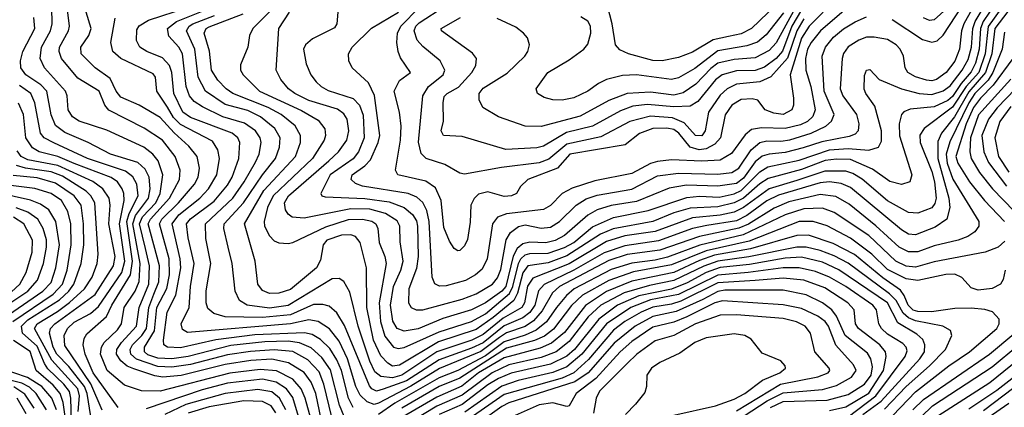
# Model space of a CAD drawing. Extents: x 997026 to 1115308, y 536381 to 619039.
# Tile 51 of 256: x 1023230 to 1027467, y 546206 to 547872. Entities that reach past the tile are written whole.
import ezdxf

# ---------------------------------------------------------------- set-up
doc = ezdxf.new("R2010")
doc.units = 0

msp = doc.modelspace()

# ---------------------------------------------------------------- linework, layer by layer
at = {"layer": '0CON20XD'}
for points in [[(1024323.4, 547925), (1024233.9, 547835), (1024218.8, 547805), (1024211.5, 547755), (1024181.1, 547678.9), (1024180.5, 547655), (1024191.8, 547635), (1024262, 547565), (1024442.7, 547482.7), (1024515, 547440.3), (1024543.1, 547403.1), (1024546.9, 547375), (1024540.8, 547355), (1024491, 547275), (1024321.3, 547115), (1024297.3, 547065), (1024282, 547005), (1024283.3, 546985), (1024305, 546943.3), (1024325, 546921.8), (1024345, 546913.8), (1024385, 546910), (1024405, 546914.1), (1024548.1, 546981.9), (1024645, 547013.4), (1024705, 547015.6), (1024745.6, 547005.6), (1024762.7, 546995), (1024771.2, 546975), (1024777, 546915), (1024801.3, 546855), (1024806.8, 546825), (1024776.9, 546655), (1024783.1, 546575), (1024802.1, 546512.1), (1024838.5, 546465), (1024858.7, 546458.7), (1024885, 546463.2), (1025035, 546530.9), (1025175, 546574.4), (1025235, 546607.6), (1025338.7, 546695), (1025352.6, 546725), (1025376.2, 546825), (1025386.5, 546845), (1025405, 546862), (1025425, 546867.6), (1025505, 546869.4), (1025575, 546892.8), (1025614.2, 546915), (1025695, 546981.6), (1025785, 547022.2), (1025935, 547052.2), (1026101.5, 547108.5), (1026155, 547114.2), (1026240.2, 547109.8), (1026305, 547124.5), (1026335, 547138.7), (1026415, 547219), (1026449.6, 547240.4), (1026585, 547268.8), (1026715, 547312.5), (1026795, 547318.8), (1026885, 547311.2), (1026925.3, 547324.7), (1026939.5, 547350.5), (1026938.3, 547395), (1026910.1, 547500.1), (1026871.3, 547555), (1026864.3, 547574.3), (1026865, 547632.5), (1026875, 547655.7), (1026888, 547658), (1026929.2, 547615), (1027025.4, 547575.4), (1027100.8, 547555), (1027155, 547550.3), (1027203.6, 547566.4), (1027235, 547587.5), (1027286.1, 547655), (1027311.8, 547701.8), (1027326.1, 547753.9), (1027331.6, 547835), (1027342.2, 547865), (1027460.9, 548065)], [(1026985, 547872.9), (1027115, 547787.7), (1027155, 547775.3), (1027179, 547781), (1027204.4, 547805.6), (1027340, 548015)], [(1027430.3, 547945), (1027376.7, 547865), (1027365.6, 547834.4), (1027359.1, 547745), (1027343.7, 547685), (1027325, 547648), (1027281.6, 547598.4), (1027245, 547542.5), (1027225, 547525.6), (1027165, 547497.5), (1027061.7, 547488.3), (1027035, 547476.7), (1027024.7, 547465), (1027015.2, 547425), (1027016.4, 547373.6), (1027070, 547205), (1027061.4, 547175), (1027025.4, 547164.6), (1026975, 547176.4), (1026900.2, 547230.2), (1026805, 547271), (1026745, 547273.5), (1026696.6, 547266.6), (1026595, 547228.4), (1026450.7, 547189.3), (1026415, 547166.8), (1026345, 547105.5), (1026305.2, 547084.8), (1026235, 547068.4), (1026115, 547062.8), (1026045, 547041.6), (1025955, 547004.4), (1025783.9, 546973.9), (1025729.5, 546950.5), (1025585, 546856.9), (1025505, 546827.4), (1025416.6, 546815), (1025395.1, 546784.9), (1025372.6, 546697.4), (1025357.4, 546665), (1025267.5, 546592.5), (1025195, 546540), (1025032.3, 546487.7), (1024865, 546387.3), (1024835, 546382.5), (1024815, 546395.2), (1024785, 546427.9), (1024752.7, 546495), (1024724.1, 546635), (1024722.1, 546805), (1024695, 546914.4), (1024675, 546940.3), (1024655, 546946.9), (1024615, 546946.4), (1024552.1, 546925), (1024535.7, 546905), (1024525, 546839.2), (1024506.8, 546805), (1024395, 546712.3), (1024345, 546696.7), (1024305, 546695.2), (1024275, 546707.7), (1024254.7, 546735.3), (1024243.8, 546835), (1024197, 546995), (1024281.2, 547138.8), (1024416.5, 547285), (1024438.7, 547345), (1024438.6, 547375), (1024415.7, 547415.7), (1024355.3, 547465), (1024300, 547495), (1024148, 547555), (1024118.8, 547575), (1024082.4, 547612.4), (1024055.7, 547655), (1024047.7, 547737.7), (1024024, 547815), (1024032.6, 547835), (1024045, 547842.1), (1024192.4, 547897.6)], [(1027355, 547966.7), (1027293.8, 547855), (1027283.2, 547825), (1027274.9, 547745), (1027255, 547694.2), (1027217.3, 547645), (1027175, 547615.5), (1027155, 547609.8), (1027132.4, 547612.4), (1027085, 547626.4), (1027051.8, 547645), (1027040, 547665), (1027032.9, 547715), (1027019.4, 547745), (1027001.3, 547765), (1026965, 547787), (1026907.5, 547797.5), (1026875, 547797), (1026841.8, 547785), (1026795, 547755.3), (1026775, 547726.5), (1026768.9, 547705), (1026761.6, 547575), (1026772.6, 547545), (1026831, 547465), (1026841.9, 547425), (1026838.5, 547395), (1026825, 547380.7), (1026800.2, 547369.8), (1026682.2, 547347.8), (1026601.8, 547321.8), (1026525, 547301.7), (1026455, 547294.6), (1026425, 547285.7), (1026395, 547260.7), (1026345, 547191), (1026315, 547168.8), (1026235, 547156.1), (1026099.1, 547160.9), (1026025, 547148.1), (1025885, 547091.2), (1025775, 547073.8), (1025715.3, 547054.7), (1025675, 547032.1), (1025574.7, 546945.3), (1025535, 546923.5), (1025495, 546913.4), (1025425, 546916.1), (1025395, 546909.2), (1025371.5, 546888.5), (1025353.6, 546856.4), (1025322.1, 546725), (1025305, 546705.1), (1025235, 546655.7), (1025175, 546624.6), (1025051.8, 546588.2), (1024945, 546543.9), (1024885, 546532.8), (1024855, 546544.2), (1024836.5, 546576.5), (1024825.4, 546645), (1024838.7, 546725), (1024870.5, 546795), (1024880.3, 546835), (1024867.9, 546917.9), (1024865.7, 546985), (1024855, 547007.4), (1024805, 547039.7), (1024737.3, 547057.3), (1024655, 547058.7), (1024455, 547019.8), (1024403.5, 547023.5), (1024385.9, 547035.9), (1024373.4, 547055), (1024370, 547085), (1024386.7, 547115), (1024560.4, 547265), (1024601.9, 547305), (1024638.5, 547355), (1024646.5, 547395), (1024639.5, 547445), (1024625, 547467.6), (1024597.9, 547487.9), (1024475, 547525.1), (1024414.1, 547555), (1024386.8, 547575), (1024354, 547615), (1024334.1, 547655), (1024344.8, 547835), (1024391.1, 547905)], [(1026519.4, 547970.6), (1026379.4, 547835), (1026335, 547811.7), (1026280.8, 547800.8), (1026213.8, 547786.2), (1026125, 547733.1), (1026065, 547709.2), (1025995, 547695.6), (1025955, 547696.7), (1025850.8, 547725), (1025812.6, 547742.6), (1025794.1, 547764.1), (1025779.4, 547855), (1025748.1, 547978.1)], [(1024527, 546155), (1024504.4, 546265), (1024485, 546314.2), (1024455, 546356.3), (1024387.4, 546397.4), (1024315, 546412.4), (1024225, 546406.7), (1024115, 546390.4), (1023925, 546342.8), (1023845.6, 546335.6), (1023811.2, 546341.2), (1023721, 546371), (1023693.2, 546383.2), (1023665.3, 546405.3), (1023646.5, 546435), (1023648.7, 546455), (1023668.2, 546485), (1023733.1, 546555), (1023744, 546635), (1023785.7, 546735), (1023788.6, 546815), (1023771.2, 546888.8), (1023745.4, 546995), (1023758.8, 547025), (1023815.5, 547085), (1023834.9, 547125), (1023845.9, 547205), (1023826, 547266), (1023803.9, 547293.9), (1023763.9, 547323.9), (1023605, 547397.3), (1023486.1, 547436.1), (1023457.3, 547455), (1023438.8, 547485), (1023434.8, 547545), (1023427.1, 547565), (1023337.6, 547665), (1023318.9, 547705), (1023324.1, 547755), (1023362.2, 547825), (1023370.4, 547855), (1023368.1, 547925)], [(1024573.1, 546163.1), (1024539.6, 546305), (1024518.4, 546358.4), (1024470, 546410), (1024405, 546446.7), (1024325, 546453.9), (1024223.8, 546446.2), (1024125, 546432), (1023965, 546390.5), (1023885, 546379.4), (1023825, 546382.2), (1023733, 546413), (1023708.7, 546435), (1023706.2, 546455), (1023715.7, 546475), (1023756.4, 546515), (1023775.6, 546544.4), (1023785.3, 546635), (1023808.2, 546691.8), (1023828.4, 546745), (1023831.8, 546815), (1023782.9, 546995), (1023792.8, 547015), (1023875.6, 547105), (1023918.5, 547185), (1023920.8, 547225), (1023899.2, 547285), (1023845, 547355.2), (1023765.7, 547405.7), (1023613.5, 547483.5), (1023596.8, 547505), (1023572, 547565), (1023480.5, 547620.5), (1023409.6, 547705), (1023399.8, 547735), (1023402, 547755), (1023440, 547825), (1023444.4, 547845), (1023435.8, 547915)], [(1024627, 546167), (1024606.6, 546215), (1024567.1, 546367.1), (1024530.5, 546420.5), (1024485, 546461.3), (1024435, 546482.8), (1024385, 546490.3), (1024285, 546488.1), (1024138.7, 546471.3), (1023955, 546424.7), (1023885, 546414.4), (1023825, 546417.1), (1023782.4, 546432.4), (1023766.9, 546445), (1023767.9, 546465), (1023810.2, 546535), (1023819.8, 546635), (1023863.4, 546716.6), (1023875.1, 546775), (1023872.8, 546845), (1023831.3, 546995), (1023841.8, 547015), (1023913.2, 547085), (1023982.4, 547165), (1023999, 547195), (1024003.5, 547233.5), (1023993.8, 547285), (1023958.2, 547328.1), (1023895, 547385.5), (1023835, 547452.2), (1023745, 547504.3), (1023665, 547539.8), (1023646.1, 547565), (1023619.8, 547619.8), (1023555.4, 547665), (1023495.4, 547725), (1023492.7, 547755), (1023527.8, 547805), (1023538.2, 547835), (1023516.4, 547905)], [(1027468.3, 547818.3), (1027458, 547745), (1027417.4, 547645), (1027397.5, 547612.5), (1027340.9, 547555), (1027315, 547515.1), (1027233.2, 547346.8), (1027217.2, 547295), (1027220.9, 547255), (1027246.5, 547186.5), (1027357.2, 547005), (1027357.5, 546985), (1027339.8, 546960.2), (1027310.1, 546939.9), (1027269.2, 546925), (1027165, 546900.3), (1027094.8, 546874.8), (1027055, 546874.1), (1027015, 546895.2), (1026915, 546986.2), (1026799.3, 547079.3), (1026742.2, 547112.2), (1026675, 547121.2), (1026540.6, 547089.4), (1026477.6, 547062.3), (1026365.9, 546994.1), (1026325, 546975.9), (1026155, 546941), (1025985, 546882.3), (1025845, 546862.4), (1025765, 546837), (1025552.8, 546725), (1025522.4, 546697.6), (1025478.9, 546621.1), (1025442, 546578.1), (1025405, 546553.9), (1025325, 546526.6), (1025295, 546506.9), (1025215, 546445.8), (1025037.1, 546372.9), (1024913.1, 546296.9), (1024775, 546223.5), (1024755, 546218.3), (1024725, 546230.2), (1024695, 546258.3), (1024677.2, 546295), (1024640.7, 546415), (1024605, 546489.8), (1024563.6, 546543.6), (1024515, 546575.5), (1024475, 546582), (1024395.6, 546564.4), (1023952.8, 546527.2), (1023930.8, 546540.8), (1023925.7, 546565), (1023959.3, 546635), (1023964.6, 546725), (1023981.4, 546825), (1023954.8, 546935), (1023948.8, 546995), (1023965, 547016.5), (1024067.3, 547092.7), (1024125, 547160.8), (1024143.9, 547195), (1024173.5, 547275), (1024177.6, 547345), (1024169.5, 547365), (1024145.1, 547385.1), (1023965, 547452.5), (1023932.8, 547475), (1023893.8, 547555), (1023885.4, 547645), (1023874.5, 547675), (1023845, 547708.3), (1023776.7, 547735), (1023746.9, 547755), (1023733.1, 547783.1), (1023735, 547829.2), (1023745, 547845.3), (1023785, 547870.4), (1023951.8, 547925)], [(1027482.7, 547907.3), (1027426, 547835), (1027413, 547725), (1027387.1, 547645), (1027315, 547562.6), (1027252.8, 547455), (1027196.8, 547385), (1027181.6, 547348.4), (1027181.3, 547275), (1027228.3, 547105), (1027233, 547065), (1027220.4, 547015), (1027169.5, 546980.5), (1027085, 546947), (1027055, 546950.9), (1027025, 546969.3), (1026805, 547151.2), (1026765, 547168.8), (1026715.1, 547175.1), (1026675, 547170.4), (1026495, 547117.5), (1026445, 547093.5), (1026358.9, 547031.1), (1026315, 547008.4), (1026187.7, 546987.7), (1026125, 546975.3), (1025978.6, 546921.4), (1025835, 546900.6), (1025745, 546869.9), (1025614.7, 546795.3), (1025486.6, 546733.4), (1025463.1, 546706.9), (1025446.9, 546645), (1025425, 546613.6), (1025395, 546590.4), (1025315, 546556), (1025225, 546483.8), (1025175, 546459.8), (1025035, 546409.7), (1024895, 546320.3), (1024795, 546283.9), (1024765, 546275.5), (1024745.2, 546285), (1024735, 546298.3), (1024627.9, 546557.9), (1024595, 546611.6), (1024561.5, 546641.5), (1024535, 546648.4), (1024495, 546647.6), (1024396, 546604), (1024275, 546592.6), (1024115, 546595.5), (1024065, 546608.9), (1024040.2, 546630.2), (1024033.4, 546655), (1024033.2, 546706.8), (1024053.5, 546825), (1024031.3, 546931.3), (1024029.2, 546995), (1024147, 547105), (1024196.1, 547175), (1024245, 547260), (1024261.5, 547295), (1024268.7, 547345), (1024265.1, 547365.2), (1024245.2, 547395), (1024198, 547428), (1024105, 547454.6), (1024017.5, 547497.5), (1023981.2, 547521.2), (1023960.4, 547545), (1023946.5, 547585), (1023931.4, 547725), (1023915, 547754.1), (1023871.7, 547801.7), (1023866.5, 547835), (1023904.8, 547865.2), (1024055.2, 547925)], [(1027456.4, 547925), (1027397.2, 547842.8), (1027384.4, 547725), (1027357.6, 547645), (1027302.8, 547585), (1027245, 547496.5), (1027123.1, 547405), (1027103.9, 547376.1), (1027105.7, 547345), (1027155, 547220.4), (1027167, 547175), (1027174.2, 547105), (1027168.4, 547081.6), (1027155, 547063.8), (1027095, 547041), (1027055, 547043.8), (1026965, 547094.4), (1026855, 547186.9), (1026815, 547211.2), (1026785, 547221.6), (1026695, 547221.7), (1026575, 547180.9), (1026454.9, 547145.1), (1026345, 547064.5), (1026305, 547044.5), (1026245, 547031.7), (1026125, 547020.4), (1025965, 546962), (1025835, 546943.1), (1025755, 546918.4), (1025595, 546823), (1025438.6, 546761.4), (1025415, 546726.7), (1025402.1, 546655), (1025390.6, 546635), (1025310.5, 546589.5), (1025225, 546519), (1025176.2, 546495), (1025025.9, 546444.1), (1024875, 546343.7), (1024835, 546333.3), (1024785, 546339.2), (1024759, 546359), (1024736.8, 546405), (1024686.9, 546555), (1024651.5, 546701.5), (1024625, 546746.9), (1024605, 546759.6), (1024575, 546758.1), (1024385, 546643.2), (1024305, 546632.7), (1024208.6, 546645), (1024176.4, 546665), (1024157.8, 546705), (1024144.7, 546825), (1024127.6, 546895), (1024109, 546975), (1024109.8, 546995), (1024193, 547085), (1024275, 547206.1), (1024331.1, 547275), (1024348.8, 547325), (1024351.7, 547365), (1024328.1, 547405), (1024266.3, 547455), (1024211.6, 547481.6), (1024115, 547507.9), (1024029.3, 547565), (1023997.9, 547625), (1023984.6, 547745), (1023948.3, 547825), (1023959.2, 547845), (1023975.6, 547855), (1024069, 547891)], [(1024599.5, 547905), (1024595.5, 547855), (1024585, 547837.1), (1024490.3, 547789.7), (1024460, 547765), (1024452.2, 547745), (1024463, 547683), (1024483.8, 547635), (1024505.5, 547605), (1024526.9, 547585), (1024558.2, 547568.2), (1024665, 547534.2), (1024692.4, 547505), (1024707.7, 547462.3), (1024712.4, 547365), (1024688.9, 547305), (1024665.1, 547274.9), (1024567, 547205), (1024525.8, 547125), (1024530, 547115), (1024545, 547110.9), (1024715, 547103.7), (1024819.8, 547089.8), (1024885.3, 547065.3), (1024921, 547035), (1024937.5, 547007.5), (1024942.5, 546985), (1024944.9, 546855), (1024937.8, 546802.2), (1024905.2, 546715), (1024904, 546655), (1024915, 546635.6), (1024936.2, 546625), (1024965, 546624.8), (1025135, 546671), (1025195, 546693.9), (1025265, 546735.7), (1025287, 546763), (1025301.3, 546798.7), (1025323.7, 546926.3), (1025342, 546958), (1025376.5, 546983.5), (1025405, 546990.2), (1025475, 546976.2), (1025515, 546980.7), (1025553.7, 547005), (1025624.4, 547075.6), (1025667.4, 547102.6), (1025715, 547118.1), (1025865, 547143.6), (1025975, 547201.2), (1026065, 547212.6), (1026235, 547207.7), (1026295, 547216.2), (1026325, 547234.8), (1026377.5, 547312.5), (1026415, 547344.1), (1026445, 547351.3), (1026505, 547349.9), (1026545, 547356.4), (1026636.1, 547385), (1026699.3, 547415), (1026724.2, 547435.8), (1026735.2, 547465), (1026691.8, 547565), (1026683.2, 547715), (1026697.4, 547755), (1026732.9, 547797.1), (1026775, 547833.1), (1026825, 547863.5), (1026875, 547884.8)], [(1026777.6, 547912.4), (1026676.3, 547825), (1026636.2, 547775), (1026620.4, 547745), (1026612.4, 547705), (1026613.8, 547655), (1026634.7, 547584.7), (1026654.1, 547485), (1026643.4, 547456.6), (1026620.7, 547435), (1026589.6, 547420.4), (1026525, 547404.4), (1026422.6, 547407.4), (1026380, 547400), (1026352.4, 547377.6), (1026292.8, 547297.2), (1026245, 547269.2), (1026166.2, 547263.8), (1026035, 547269.8), (1025975, 547263.5), (1025945, 547253.9), (1025865, 547211.2), (1025705, 547180.4), (1025608.2, 547148.2), (1025564.8, 547125.2), (1025515, 547074.2), (1025485, 547056.6), (1025325, 547037.4), (1025286.5, 547023.5), (1025264.8, 546995), (1025241.9, 546845), (1025220.1, 546799.9), (1025191.5, 546775), (1025148.1, 546751.9), (1025065, 546728.8), (1025036.8, 546726.7), (1025017, 546737), (1025005.7, 546765), (1024992.3, 547005), (1024981.9, 547051.9), (1024965, 547086.4), (1024939.3, 547109.3), (1024902.5, 547125), (1024705, 547156.9), (1024675, 547167.6), (1024656.6, 547185), (1024661.1, 547205), (1024715.5, 547244.4), (1024739.7, 547270.3), (1024772.7, 547345), (1024779.8, 547375), (1024756.6, 547546.6), (1024731.2, 547601.2), (1024661.5, 547665), (1024646.5, 547695), (1024645.5, 547725), (1024660.9, 547755), (1024744.5, 547835.5), (1024860.8, 547905)], [(1026687.2, 547905), (1026628.3, 547845), (1026595, 547792.5), (1026545.6, 547635), (1026560.5, 547535), (1026560.5, 547505), (1026552.5, 547485), (1026515, 547465.3), (1026475, 547470), (1026438.6, 547485), (1026406.8, 547526.8), (1026382.7, 547532.7), (1026335, 547528.9), (1026295.3, 547505), (1026266.2, 547463.8), (1026245.7, 547365), (1026222.2, 547337.8), (1026185, 547317.9), (1026153.6, 547313.6), (1026115, 547324.2), (1026066.1, 547385), (1026045, 547400.1), (1026015, 547405.9), (1025955, 547404.5), (1025897.5, 547382.5), (1025835.3, 547334.7), (1025597.5, 547295), (1025545, 547233.5), (1025417.5, 547185), (1025385.8, 547155), (1025368, 547125), (1025346.2, 547115), (1025315, 547112.9), (1025245, 547132.4), (1025205, 547121.8), (1025185.6, 547104.4), (1025171.2, 547075), (1025168.3, 547001.7), (1025157.3, 546927.3), (1025145, 546900.8), (1025125, 546880), (1025115, 546878.6), (1025099.4, 546889.4), (1025079.8, 546919.8), (1025055, 546978.8), (1025043.5, 547095), (1025019.7, 547149.7), (1024978, 547178), (1024858, 547205), (1024846.9, 547225), (1024869.4, 547355), (1024871.2, 547415), (1024864.8, 547474.8), (1024842.3, 547565), (1024865, 547610.5), (1024912, 547645), (1024869.1, 547709.1), (1024858.5, 547735), (1024852.8, 547775), (1024856.5, 547815), (1024870.2, 547845), (1024949.4, 547925)], [(1026605, 547876.5), (1026575, 547825.2), (1026535, 547706.5), (1026463.1, 547626.9), (1026415, 547605.7), (1026315, 547595.8), (1026275.3, 547575), (1026245, 547548.6), (1026193.8, 547475), (1026179.4, 547395), (1026165, 547372.9), (1026137.9, 547375), (1026089.7, 547429.7), (1026040.1, 547449.9), (1025945, 547457.6), (1025855.3, 547435.3), (1025731.5, 547368.5), (1025585, 547337.3), (1025507.2, 547272.8), (1025465, 547256.7), (1025303, 547237), (1025145, 547208.8), (1025125, 547212.9), (1025060.2, 547250.2), (1024980, 547275), (1024957.3, 547297.3), (1024946.1, 547346.1), (1024965.7, 547545), (1024989.8, 547585), (1025052.4, 547635), (1025059.8, 547655), (1025039.7, 547695), (1024965, 547757.1), (1024940.7, 547785), (1024928, 547825), (1024935.2, 547845), (1024948.6, 547858.6), (1025059.1, 547930.9)], [(1026595, 547915), (1026553.3, 547845), (1026513.4, 547736.6), (1026485, 547705.1), (1026435, 547667.9), (1026395, 547654.6), (1026315, 547652.8), (1026252.8, 547635), (1026225, 547613.2), (1026148.9, 547521.1), (1026115, 547501), (1026045, 547497.1), (1025931.8, 547508.2), (1025869.3, 547500.7), (1025815, 547480.6), (1025695.9, 547414.1), (1025583.2, 547386.8), (1025485, 547329.2), (1025455, 547321), (1025322.5, 547315), (1025135, 547370.8), (1025054, 547375), (1025044.6, 547395), (1025054, 547436), (1025052.5, 547515), (1025057.6, 547542.4), (1025069.2, 547555), (1025118.3, 547581.7), (1025176.4, 547645), (1025193.1, 547675), (1025195.8, 547705), (1025179.1, 547729.1), (1025045, 547824.3), (1025044.4, 547835), (1025127.5, 547882.5)], [(1026568.3, 547925), (1026485, 547773.3), (1026455, 547739.5), (1026395, 547707.9), (1026305, 547701.2), (1026235, 547684.9), (1026205, 547662.1), (1026140.4, 547595), (1026085, 547558.1), (1026045, 547547.6), (1025945, 547561.3), (1025845, 547554.8), (1025765, 547525.5), (1025642.4, 547457.6), (1025475, 547413.4), (1025405, 547414.1), (1025291.4, 547455), (1025223.5, 547495), (1025207.3, 547527.3), (1025206.9, 547555), (1025225, 547577.5), (1025327.3, 547642.7), (1025403.8, 547715), (1025417.3, 547735), (1025423.8, 547765), (1025415.6, 547795), (1025398.6, 547815), (1025365, 547840.9), (1025285, 547877.9)], [(1026517.7, 547902.3), (1026442.3, 547807.7), (1026405, 547775.6), (1026359.9, 547759.9), (1026235, 547739.2), (1026135, 547662.3), (1026065, 547622), (1026035, 547614.8), (1025884.8, 547635.2), (1025825, 547632.5), (1025754.8, 547615.2), (1025721.2, 547598.8), (1025675.6, 547565), (1025615, 547536), (1025565, 547526.1), (1025525, 547527.9), (1025487.6, 547537.6), (1025458, 547555), (1025452.5, 547575), (1025502.9, 547645), (1025595, 547699.2), (1025657.5, 547745), (1025675, 547767.5), (1025688.6, 547815), (1025686.9, 547845), (1025675, 547866.5), (1025645, 547885.4)], [(1027235, 547933.1), (1027165, 547871.2), (1027145, 547869.4), (1027119.9, 547879.9)], [(1024503.9, 546085), (1024459.3, 546245), (1024442.1, 546285), (1024405, 546327.4), (1024335, 546363.4), (1024265, 546369.3), (1024135, 546353.6), (1023835, 546275.2), (1023755, 546277), (1023681.4, 546301.3), (1023606.2, 546365), (1023577.5, 546435), (1023581.9, 546465), (1023593.5, 546485), (1023650.9, 546539.1), (1023668, 546565), (1023679.7, 546635), (1023726.9, 546705), (1023743.7, 546746.3), (1023748.2, 546825), (1023717, 546995), (1023728.9, 547031.1), (1023784.5, 547105), (1023791.9, 547145), (1023787.7, 547195), (1023770.2, 547230.2), (1023738.5, 547258.5), (1023621.5, 547295), (1023525.1, 547345.1), (1023425, 547387.6), (1023385, 547418.2), (1023365, 547463.1), (1023346.6, 547565), (1023321.7, 547591.7), (1023257.3, 547635), (1023235.6, 547665.6), (1023233.5, 547695), (1023243.1, 547735), (1023295.1, 547834.9), (1023291.4, 547881.3)], [(1024665.1, 546205.1), (1024645.8, 546245.8), (1024614.4, 546364.4), (1024595, 546410), (1024565, 546458.5), (1024525, 546497.7), (1024488.6, 546518.6), (1024455.6, 546525.6), (1024242.6, 546517.4), (1024075, 546495.6), (1023922, 546462), (1023866.7, 546465), (1023850.8, 546475), (1023848.6, 546495), (1023864.8, 546615), (1023901.6, 546688.4), (1023923.1, 546805), (1023921, 546845), (1023886, 546995), (1023915, 547033.1), (1024005.6, 547105), (1024043, 547145), (1024078.5, 547205), (1024090.2, 547275), (1024082.8, 547312.8), (1024060.2, 547350.2), (1023922.1, 547422.1), (1023892.5, 547452.5), (1023866.8, 547496.8), (1023820.4, 547565), (1023814.6, 547625), (1023805, 547640), (1023666.2, 547705), (1023631.6, 547735), (1023622.9, 547775), (1023641.4, 547878.6)], [(1027504.5, 547705), (1027419.5, 547590.5), (1027365, 547535.7), (1027334.9, 547495), (1027303.5, 547425), (1027259, 547285), (1027267, 547255), (1027317.3, 547175), (1027381.5, 547095), (1027468.5, 547005)], [(1027495, 547616.2), (1027356.4, 547463.6), (1027321.6, 547365), (1027319.1, 547305), (1027324.5, 547275), (1027360.2, 547215), (1027415.9, 547145.9), (1027509.8, 547049.8)], [(1023654.2, 546205), (1023546.5, 546355), (1023511.7, 546435), (1023503.5, 546475), (1023507.4, 546502.6), (1023518.5, 546521.5), (1023603.5, 546596.5), (1023627, 546645), (1023707.1, 546775), (1023715.1, 546835), (1023690.8, 547005), (1023700.8, 547039.2), (1023740.8, 547115), (1023734.5, 547165), (1023717.3, 547197.3), (1023685, 547221.1), (1023521.6, 547275), (1023376.9, 547343.1), (1023335.8, 547365), (1023320.2, 547385), (1023295.6, 547515.6), (1023278.5, 547555), (1023229.1, 547589.1)], [(1027514.9, 547575.1), (1027436.4, 547493.6), (1027398.7, 547445), (1027370.9, 547375), (1027378.9, 547305), (1027398.8, 547258.8), (1027476.7, 547156.7)], [(1023585, 546193.6), (1023536.8, 546306.8), (1023425, 546472.5), (1023422.1, 546515), (1023436.3, 546545), (1023465, 546571.6), (1023535, 546609.5), (1023570.1, 546639.9), (1023669.2, 546785), (1023683.1, 546835), (1023659.2, 546995), (1023680.1, 547095), (1023679, 547125), (1023671.1, 547145), (1023650.7, 547175), (1023624.2, 547194.2), (1023464.1, 547254.1), (1023395, 547284.7), (1023313.9, 547303.9), (1023285, 547322.2), (1023257.2, 547365), (1023246, 547465), (1023225, 547513.2)], [(1027495, 547499.5), (1027448.5, 547435), (1027426.7, 547365), (1027442.1, 547285), (1027486.8, 547216.8)], [(1023536.8, 546166.8), (1023520.6, 546265), (1023509.4, 546295), (1023441.2, 546381.2), (1023389.6, 546435), (1023374.9, 546465), (1023358.7, 546525), (1023362.8, 546545), (1023381.3, 546565), (1023555, 546690.8), (1023634.2, 546815), (1023641.8, 546855), (1023613.7, 546995), (1023620.3, 547075), (1023615.5, 547105), (1023588.5, 547145), (1023545, 547177.1), (1023395, 547246), (1023265, 547269.6), (1023237.3, 547285), (1023218.9, 547308.9)], [(1023481.8, 546188.2), (1023487.9, 546255), (1023480.4, 546285), (1023368.5, 546408.5), (1023294.5, 546545), (1023305.2, 546565), (1023392.5, 546617.5), (1023444, 546656), (1023509.3, 546715), (1023541.5, 546765), (1023563.8, 546825), (1023568.5, 546865), (1023552.9, 547085), (1023536.2, 547115), (1023516, 547135), (1023415, 547200.1), (1023365, 547218.8), (1023255, 547234.7), (1023215.9, 547245.9)], [(1023453.7, 546143.7), (1023450.9, 546245), (1023443.9, 546273.9), (1023420.3, 546305), (1023352, 546372), (1023337.4, 546395), (1023305, 546469.5), (1023242.4, 546525), (1023238.6, 546555), (1023265, 546581.6), (1023401.7, 546668.3), (1023442.1, 546705), (1023463.8, 546735), (1023495.5, 546825), (1023505.7, 546904.3), (1023505.1, 546995.1), (1023494.2, 547075), (1023464.8, 547115), (1023385, 547170.2), (1023305, 547192.2), (1023202, 547202)], [(1023201.3, 546575), (1023375, 546691.8), (1023414.9, 546735), (1023434.2, 546795), (1023451.2, 546905), (1023450.4, 546995), (1023437.4, 547047.4), (1023409.6, 547095), (1023365, 547124.8), (1023295, 547147), (1023180.4, 547160.4)], [(1023138.8, 546575), (1023330.2, 546705), (1023365, 546742.6), (1023386.2, 546805), (1023402.1, 546905), (1023386.5, 547005), (1023355.7, 547055), (1023319.7, 547079.7), (1023276.2, 547096.2), (1023135, 547127.8)], [(1023125.9, 546614.1), (1023264.8, 546705), (1023307.4, 546752.6), (1023333, 546825), (1023346, 546895), (1023345.9, 546925.9), (1023331.5, 546975), (1023308, 547015), (1023265.3, 547045), (1023215, 547064)], [(1027469, 546921), (1027441.2, 546895), (1027385, 546873), (1027165, 546830.8), (1027085, 546808.9), (1027045, 546812.8), (1027000.2, 546835), (1026884.4, 546945), (1026735, 547042.9), (1026685, 547062.3), (1026605, 547059.2), (1026525, 547034.1), (1026342.9, 546947.1), (1026156.4, 546903.6), (1026018.1, 546851.9), (1025965, 546838.9), (1025863.8, 546826.2), (1025775, 546798.8), (1025616, 546715), (1025583, 546687), (1025540, 546635), (1025496.7, 546573.3), (1025452.6, 546537.4), (1025405, 546515.8), (1025315, 546488.2), (1025235, 546427.6), (1025115, 546364.7), (1025035, 546333.5), (1024845, 546224.5), (1024775, 546175.8)], [(1023195, 546703.1), (1023230.6, 546735), (1023258.8, 546785), (1023283.7, 546873.7), (1023284.8, 546925), (1023248.4, 546995), (1023203.9, 547023.9)], [(1027471.4, 546795), (1027462.9, 546755), (1027450.8, 546735), (1027415, 546717.3), (1027355, 546709.1), (1027325, 546720), (1027284.8, 546764.8), (1027255, 546777.8), (1027215, 546776.5), (1027095, 546751.8), (1027045, 546758.9), (1026965, 546799), (1026897.4, 546865), (1026805, 546933.2), (1026705, 546986.2), (1026644.4, 547004.4), (1026585, 547004.3), (1026369.9, 546920.1), (1026185, 546879.4), (1026035, 546818.5), (1025871.8, 546788.2), (1025765, 546751.5), (1025652.5, 546687.5), (1025605, 546643.8), (1025528, 546542), (1025488.1, 546511.9), (1025445, 546492.9), (1025325, 546459.7), (1025125, 546331.1), (1025035.1, 546294.9), (1024875, 546202.5)], [(1026955, 546137), (1027085, 546273), (1027228.9, 546385), (1027317.5, 546445), (1027434.7, 546545), (1027445.3, 546565), (1027444.6, 546584.6), (1027416.5, 546616.5), (1027383.2, 546626.8), (1027325, 546632.6), (1027255, 546630.5), (1027153.5, 546616.5), (1027095, 546618.1), (1027075, 546624.2), (1027053.4, 546645), (1027036.9, 546686.9), (1027020.2, 546710.2), (1026945, 546762.4), (1026822.5, 546862.5), (1026731, 546911), (1026625, 546946.1), (1026575, 546944.6), (1026375, 546886.8), (1026220.1, 546859.9), (1026155, 546837.4), (1026045, 546785.6), (1025865, 546747.8), (1025755, 546703.6), (1025665.7, 546644.3), (1025575, 546528), (1025518.1, 546481.9), (1025469.8, 546460.2), (1025315, 546418.7), (1025205.1, 546355), (1025133.3, 546296.7), (1025025, 546250.4), (1024875, 546162.2)], [(1026952.2, 546197.8), (1027044.8, 546295.2), (1027144.8, 546385), (1027214.3, 546455), (1027242.1, 546515), (1027236.4, 546536.4), (1027202.9, 546555), (1027085, 546578.1), (1027055, 546590.7), (1027031.4, 546611.4), (1027001.8, 546665), (1026974, 546694), (1026795, 546825.9), (1026735, 546857.9), (1026675, 546880.7), (1026615, 546894.4), (1026575, 546894.9), (1026367.7, 546852.3), (1026235.2, 546834.8), (1026175, 546813.3), (1026045, 546750.9), (1025940.4, 546730.4), (1025832.2, 546697.8), (1025731.5, 546645), (1025676.2, 546595), (1025595, 546488.7), (1025538.4, 546445), (1025475, 546420.9), (1025335, 546389.2), (1025263.1, 546355), (1025135, 546258.1), (1025025, 546210.7), (1024855, 546108.2)], [(1026859.2, 546175), (1026936.8, 546233.2), (1027103.8, 546415), (1027123.8, 546445), (1027126, 546475), (1027117.1, 546497.1), (1027091.1, 546521.1), (1027009.4, 546569.4), (1026965, 546655.6), (1026755, 546796.9), (1026685, 546829.6), (1026595, 546851.7), (1026525, 546847.5), (1026370.3, 546819.7), (1026245, 546807.5), (1026185, 546785.1), (1026101.9, 546741.9), (1026035, 546713.8), (1025895.1, 546684.9), (1025803.3, 546645), (1025722.4, 546585), (1025617.4, 546455), (1025584.2, 546425.8), (1025515, 546392.2), (1025345, 546352.5), (1025290.2, 546329.8), (1025245, 546302.5), (1025135, 546218.1), (1025035.1, 546174.9)], [(1026795, 546165.4), (1026915.2, 546254.8), (1027040.2, 546425), (1027049, 546449), (1027045.2, 546465), (1027030.9, 546480.9), (1026965, 546520.4), (1026938.4, 546545), (1026927, 546565), (1026917.5, 546625), (1026900.9, 546645), (1026785.3, 546725.3), (1026715, 546764.9), (1026655, 546789.3), (1026585, 546805.4), (1026515, 546805.1), (1026365, 546785.3), (1026235, 546774), (1026065, 546690.8), (1025945, 546667.6), (1025860.8, 546635), (1025755.7, 546564.3), (1025649.6, 546435), (1025585, 546379.9), (1025525, 546355.3), (1025375, 546321.6), (1025305, 546297.5), (1025145.3, 546184.7)], [(1026715, 546192.8), (1026785, 546208.1), (1026885, 546266.5), (1026947.3, 546365), (1026959.3, 546425), (1026956.5, 546445), (1026931.7, 546475), (1026840.2, 546545), (1026827.7, 546565), (1026820.7, 546625), (1026793.7, 546655), (1026695, 546719.1), (1026605, 546752), (1026515, 546760.7), (1026395, 546751.8), (1026235, 546741.2), (1026075, 546661.7), (1026035, 546649.3), (1025955, 546637.1), (1025904.4, 546615), (1025835, 546575.1), (1025785, 546537.4), (1025678.3, 546411.7), (1025615, 546354), (1025565, 546330.9), (1025315, 546261.1), (1025165, 546157.1)], [(1026461.2, 546205), (1026515, 546231.3), (1026705, 546237.4), (1026795, 546260.5), (1026866.2, 546305), (1026894.1, 546345), (1026900.5, 546380.5), (1026892.4, 546415), (1026879.2, 546439.2), (1026782, 546515), (1026745, 546597.3), (1026725.7, 546625), (1026684.7, 546655), (1026615, 546690.2), (1026515, 546709.1), (1026265, 546709.2), (1026235, 546703.8), (1026169.6, 546669.6), (1026055, 546617.5), (1025955, 546596.4), (1025878.3, 546555), (1025788.1, 546481.9), (1025676.6, 546355), (1025619.8, 546315), (1025335, 546225.1), (1025305, 546210), (1025209, 546141)], [(1026315, 546148.1), (1026446.5, 546233.5), (1026515, 546268), (1026685, 546283.3), (1026745, 546299.8), (1026809.5, 546335), (1026830.2, 546365), (1026818.9, 546388.9), (1026742.7, 546472.7), (1026710.1, 546555), (1026696.2, 546575), (1026665, 546597.7), (1026595, 546630.6), (1026515, 546646.4), (1026255, 546663.5), (1026222.3, 546655), (1026101.1, 546595), (1026045, 546572.6), (1025955, 546550.9), (1025865, 546489.2), (1025814.2, 546445), (1025710, 546330), (1025624.8, 546265), (1025595, 546212.5), (1025585, 546210), (1025524.8, 546224.8), (1025465, 546216.2), (1025349.5, 546165)], [(1026315, 546190.9), (1026504.3, 546305.7), (1026665, 546337.7), (1026709.2, 546355), (1026716.1, 546365), (1026713.9, 546375), (1026652.5, 546445), (1026634, 546525), (1026611.1, 546555), (1026573.7, 546573.7), (1026515, 546588.3), (1026315, 546603.3), (1026245, 546602.1), (1026138.4, 546565), (1026045, 546515.2), (1025965, 546491.5), (1025885.3, 546435), (1025845, 546394.8), (1025725.7, 546275), (1025710.7, 546245), (1025698.9, 546181.1)], [(1026045, 546172), (1026225, 546212.2), (1026305, 546240.5), (1026350.5, 546265), (1026427.1, 546322.9), (1026501.5, 546355), (1026525.9, 546374.1), (1026524.4, 546385), (1026505, 546405.6), (1026425, 546439.5), (1026378.4, 546498.4), (1026350.8, 546515), (1026305, 546521.9), (1026185, 546504.7), (1026135, 546485.2), (1026071.3, 546438.7), (1025985, 546399.3), (1025948.8, 546375), (1025929.2, 546345), (1025927.7, 546295), (1025920.7, 546269.3), (1025880.7, 546219.2), (1025837.1, 546175)], [(1027073, 546195), (1027120, 546240), (1027403.9, 546435), (1027508.5, 546521.5)], [(1023437.3, 546085), (1023416.7, 546226.7), (1023404.2, 546265), (1023375, 546300.8), (1023300.7, 546365), (1023275, 546446.7), (1023203.1, 546493.1)], [(1027109.5, 546165), (1027158.1, 546211.9), (1027415, 546379.7), (1027525, 546471.2)], [(1027315, 546199), (1027435, 546280.4), (1027675, 546466.8)], [(1027180.6, 546169.4), (1027405, 546312.9), (1027555.7, 546434.2)], [(1027377.8, 546192.2), (1027675, 546417.4)], [(1023388.7, 546195), (1023368, 546245), (1023325, 546296.3), (1023264.5, 546334.5), (1023146.2, 546375)], [(1023345.9, 546195), (1023301.7, 546265), (1023272.2, 546292.2), (1023239.9, 546309.9), (1023125, 546338.7)], [(1023292, 546202), (1023252, 546262), (1023205, 546294)], [(1024454.1, 546085), (1024405, 546248.4), (1024377.8, 546285), (1024334.2, 546314.2), (1024275, 546327), (1024125, 546309.8), (1024015, 546280.8), (1023775, 546200)], [(1023258.3, 546178.3), (1023218.8, 546245)], [(1024375.8, 546195.8), (1024348.5, 546245), (1024315, 546272.9), (1024255, 546282.3), (1024115, 546265.5), (1023945, 546217.7), (1023854.5, 546175.5)], [(1024332.7, 546182.7), (1024312.2, 546212.2), (1024275, 546230.4), (1024195, 546233.7), (1024045, 546208.5), (1023955, 546180.6)], [(1027398.2, 546161.8), (1027486.3, 546223.7)]]:
    msp.add_lwpolyline(points, dxfattribs=at)

doc.saveas('drawing.dxf')
